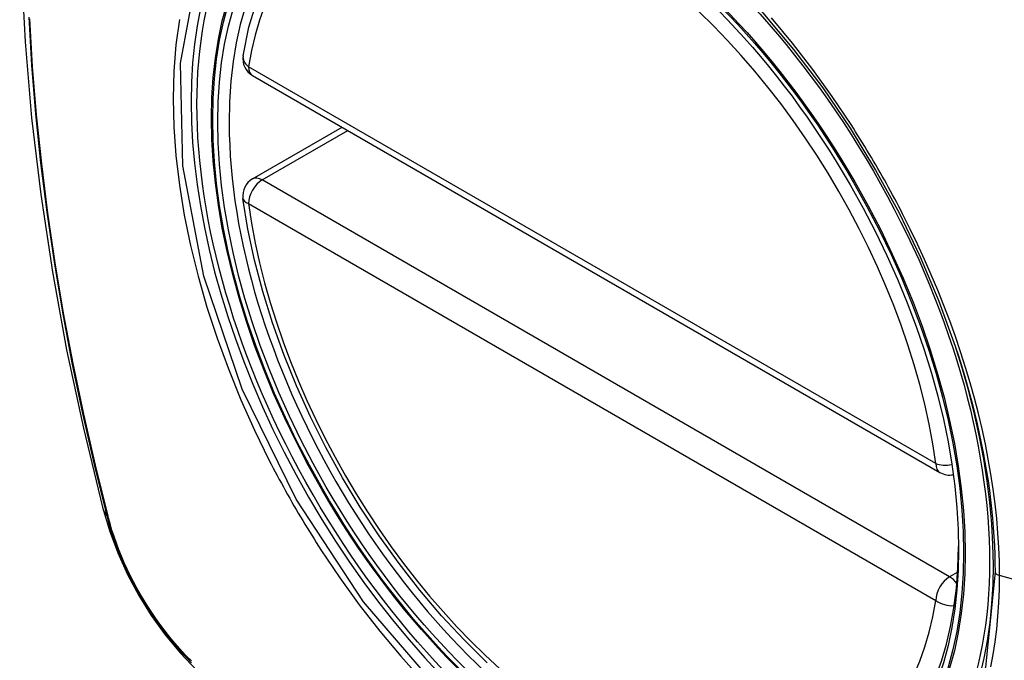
# Model space of a CAD drawing. Header units: inches. Extents: x 429.4 to 505.1, y 166.8 to 235.9.
# Tile 60 of 113: x 495.633 to 496.234, y 179.25 to 179.641. Entities that reach past the tile are written whole.
import ezdxf

# ---------------------------------------------------------------- set-up
doc = ezdxf.new("R2010")
doc.units = ezdxf.units.IN
doc.header["$MEASUREMENT"] = 0
doc.layers.add('Visible Edges(ANSI)', color=7, linetype='Continuous', lineweight=25)
doc.layers.add('Visible Tangent Edges(ANSI)', color=7, linetype='Continuous', lineweight=25)

msp = doc.modelspace()

# ---------------------------------------------------------------- linework, layer by layer
at = {"layer": 'Visible Edges(ANSI)'}
for p, q in [((495.77473, 179.60688), (496.19446, 179.36455)), ((495.77473, 179.54376), (495.82939, 179.57532))]:
    msp.add_line(p, q, dxfattribs=at)
at = {"layer": 'Visible Edges(ANSI)', "flags": 128}
for points in [[(495.68662, 180.05059), (495.67378, 180.01254), (495.66272, 179.97335), (495.65342, 179.93312), (495.64586, 179.8919), (495.64002, 179.84976), (495.63587, 179.80676), (495.6334, 179.76297), (495.63258, 179.71844), (495.63339, 179.67324), (495.63582, 179.62744), (495.63984, 179.58108), (495.64544, 179.53425), (495.65258, 179.487), (495.66126, 179.4394), (495.67146, 179.39152), (495.68313, 179.34343)], [(495.76897, 179.61902), (495.77257, 179.6365), (495.77749, 179.65299), (495.78374, 179.66838), (495.79131, 179.68258), (495.80017, 179.69548), (495.81028, 179.70695), (495.82159, 179.7169), (495.834, 179.72521)], [(496.0864, 179.64514), (496.10515, 179.62281), (496.12291, 179.59932), (496.13964, 179.57472), (496.15521, 179.54922), (496.16951, 179.52298), (496.18243, 179.49621), (496.1939, 179.46908), (496.20385, 179.44171)], [(495.91797, 179.24837), (495.90389, 179.26228), (495.8902, 179.27704), (495.87697, 179.2926), (495.86425, 179.30888), (495.85209, 179.32581), (495.84055, 179.34331), (495.82968, 179.3613), (495.81953, 179.37971), (495.81015, 179.39845), (495.80157, 179.41745), (495.79383, 179.4366), (495.78697, 179.45584), (495.78103, 179.47508), (495.77602, 179.49422), (495.77198, 179.5132), (495.76893, 179.53192)], [(495.68313, 179.34343), (495.68737, 179.32914), (495.69251, 179.31542), (495.6985, 179.30221), (495.7053, 179.28949), (495.71292, 179.27724), (495.72136, 179.26546), (495.73067, 179.25414), (495.74093, 179.24333)]]:
    msp.add_lwpolyline(points, dxfattribs=at)
at = {"layer": 'Visible Edges(ANSI)'}
for centre, start, end in [((495.78063, 179.61711), 170.71815, 240), ((495.78063, 179.53353), 120, 187.82827), ((496.20037, 179.37477), 240, 281.23954)]:
    msp.add_arc(centre, 0.01181, start, end, dxfattribs=at)
msp.add_ellipse((495.97971, 179.44793), major_axis=(-0.15994, 0.27703), ratio=0.57735, dxfattribs=at)
msp.add_ellipse((495.98319, 179.44993), major_axis=(0.15748, -0.27276), ratio=0.57735, start_param=2.363977, end_param=7.060801, dxfattribs=at)
at = {"layer": 'Visible Tangent Edges(ANSI)'}
for p, q in [((496.19202, 179.36995), (495.77228, 179.61229)), ((495.78063, 179.54318), (495.83285, 179.57332)), ((496.20037, 179.30084), (495.78063, 179.54318)), ((495.77228, 179.52871), (496.19202, 179.28637)), ((495.68665, 179.33731), (495.68653, 179.33777)), ((496.20536, 179.30372), (496.20037, 179.30084)), ((496.41564, 179.25025), (496.23089, 179.30161))]:
    msp.add_line(p, q, dxfattribs=at)
at = {"layer": 'Visible Tangent Edges(ANSI)', "flags": 128}
for points in [[(496.22815, 179.30377), (496.22241, 179.24564), (496.20548, 179.19683), (496.17803, 179.15944), (496.14156, 179.1355), (496.09768, 179.12602), (496.04819, 179.1313), (495.99552, 179.15112), (495.94201, 179.18456), (495.89026, 179.23007), (495.84255, 179.2855), (495.80131, 179.34819), (495.76834, 179.41542), (495.74494, 179.48441), (495.73224, 179.55177), (495.73085, 179.6144), (495.74085, 179.66921)], [(495.6381, 179.64246), (495.63983, 179.61317), (495.64225, 179.58355), (495.64534, 179.55365), (495.6491, 179.52348), (495.65355, 179.49307), (495.65866, 179.46242), (495.66445, 179.43157), (495.67089, 179.40053), (495.678, 179.36934), (495.68575, 179.338)], [(496.14021, 179.57699), (496.12878, 179.59407), (496.11683, 179.61067), (496.10441, 179.62675), (496.09155, 179.64224)], [(495.68653, 179.33777), (495.67877, 179.36902), (495.67165, 179.40015), (495.66518, 179.43112), (495.65938, 179.46191), (495.65425, 179.49251), (495.64979, 179.52286), (495.64601, 179.55297), (495.6429, 179.58282), (495.64048, 179.61238), (495.63874, 179.64161)], [(495.73009, 179.64118), (495.72798, 179.62568), (495.72671, 179.60956), (495.72628, 179.59286), (495.72672, 179.57565), (495.72801, 179.55801), (495.73014, 179.54), (495.73311, 179.52169), (495.7369, 179.50314), (495.7415, 179.48441), (495.74689, 179.46555), (495.75307, 179.44664), (495.76, 179.42774), (495.76765, 179.40895), (495.776, 179.39033), (495.78501, 179.37192)], [(496.17174, 179.52239), (496.17053, 179.52472), (496.16932, 179.52704), (496.1681, 179.52937), (496.16686, 179.53169), (496.16562, 179.534), (496.16437, 179.53631), (496.16311, 179.53861), (496.16183, 179.54091), (496.16055, 179.54321), (496.15926, 179.5455), (496.15796, 179.54779), (496.15665, 179.55007), (496.15533, 179.55234), (496.154, 179.55461), (496.15266, 179.55688), (496.15131, 179.55913), (496.14996, 179.56139), (496.14859, 179.56364), (496.14722, 179.56588), (496.14583, 179.56811), (496.14444, 179.57034), (496.14304, 179.57257), (496.14163, 179.57478), (496.14021, 179.57699)], [(496.23089, 179.30161), (496.23078, 179.31011), (496.23045, 179.31874), (496.22991, 179.32749), (496.22916, 179.33635), (496.22819, 179.34531), (496.22701, 179.35435), (496.22563, 179.36347), (496.22403, 179.37265), (496.22223, 179.38188), (496.22023, 179.39115), (496.21802, 179.40046), (496.2156, 179.40982), (496.21298, 179.41922), (496.21016, 179.42865), (496.20714, 179.43811), (496.20393, 179.44758), (496.20053, 179.45704), (496.19694, 179.46649), (496.19317, 179.47591), (496.18923, 179.48529), (496.18511, 179.49464), (496.18082, 179.50394), (496.17636, 179.51319), (496.17174, 179.52239)], [(496.20385, 179.44171), (496.2058, 179.43574), (496.20768, 179.42976), (496.20948, 179.4238), (496.2112, 179.41785), (496.21283, 179.41192), (496.21439, 179.406), (496.21586, 179.40011), (496.21725, 179.39424), (496.21855, 179.38838), (496.21978, 179.38253), (496.22092, 179.3767), (496.22198, 179.37089), (496.22296, 179.36511), (496.22386, 179.35934), (496.22467, 179.35361), (496.22539, 179.34791), (496.22604, 179.34224), (496.2266, 179.33661), (496.22707, 179.33102), (496.22746, 179.32547), (496.22776, 179.31997), (496.22798, 179.31452), (496.22811, 179.30911), (496.22815, 179.30377)], [(495.78501, 179.37192), (495.7862, 179.36958), (495.78741, 179.36725), (495.78863, 179.36493), (495.78986, 179.36261), (495.7911, 179.36029), (495.79235, 179.35798), (495.79361, 179.35567), (495.79488, 179.35337), (495.79616, 179.35108), (495.79745, 179.34879), (495.79875, 179.3465), (495.80006, 179.34422), (495.80138, 179.34194), (495.80271, 179.33967), (495.80405, 179.33741), (495.80539, 179.33515), (495.80675, 179.3329), (495.80812, 179.33065), (495.8095, 179.32841), (495.81089, 179.32618), (495.81229, 179.32395), (495.81369, 179.32173), (495.81511, 179.31952), (495.81653, 179.31731)], [(495.68575, 179.338), (495.68685, 179.33396), (495.68805, 179.3299), (495.68936, 179.32582), (495.69078, 179.32175), (495.69231, 179.31768), (495.69393, 179.31361), (495.69566, 179.30957), (495.69749, 179.30554), (495.69941, 179.30153), (495.70143, 179.29756), (495.70353, 179.29363), (495.70572, 179.28974), (495.708, 179.28589), (495.71035, 179.2821), (495.71278, 179.27837), (495.71529, 179.27471), (495.71787, 179.27111), (495.72051, 179.26759), (495.72322, 179.26415), (495.72598, 179.26079), (495.7288, 179.25753), (495.73166, 179.25435), (495.73458, 179.25128), (495.73754, 179.24831)], [(495.73739, 179.24944), (495.73449, 179.25237), (495.73164, 179.2554), (495.72884, 179.25852), (495.72608, 179.26173), (495.72338, 179.26502), (495.72074, 179.2684), (495.71816, 179.27185), (495.71564, 179.27537), (495.7132, 179.27895), (495.71082, 179.2826), (495.70852, 179.28631), (495.70629, 179.29007), (495.70415, 179.29387), (495.70209, 179.29772), (495.70012, 179.3016), (495.69824, 179.30551), (495.69645, 179.30945), (495.69475, 179.31341), (495.69315, 179.31739), (495.69164, 179.32137), (495.69024, 179.32536), (495.68894, 179.32935), (495.68774, 179.33334), (495.68665, 179.33731)], [(495.81653, 179.31731), (495.828, 179.30027), (495.83997, 179.28372), (495.85239, 179.26773), (495.8653, 179.25229), (495.87863, 179.23746)], [(496.22565, 179.2458), (496.22704, 179.25334), (496.22822, 179.26104), (496.22918, 179.26889), (496.22993, 179.27689), (496.23046, 179.28501), (496.23078, 179.29325), (496.23089, 179.30161)]]:
    msp.add_lwpolyline(points, dxfattribs=at)
at = {"layer": 'Visible Tangent Edges(ANSI)'}
for centre, major_axis, ratio, start_param, end_param in [((495.9822, 179.44936), (-0.17318, 0.29996), 0.57735, 5.05527, 10.652693), ((495.98215, 179.44933), (-0.15059, 0.26083), 0.57735, 4.097754, 6.89782), ((495.78063, 179.61711), (-0.01166, 0.00191), 0.667065, 0, 0.886663), ((495.78063, 179.61711), (-0.00591, -0.01023), 0.57735, 5.497787, 6.283185), ((495.78063, 179.53353), (-0.00591, -0.01023), 0.57735, 3.926991, 5.497787), ((495.78063, 179.53353), (-0.00591, 0.01023), 0.57735, 5.497787, 6.283185), ((495.78063, 179.53353), (-0.0117, -0.00161), 0.470841, 0, 0.713429), ((495.98215, 179.44933), (0.15059, -0.26083), 0.57735, 4.097754, 6.89782), ((496.20037, 179.37477), (-0.00591, -0.01023), 0.57735, 5.497787, 6.283185), ((496.20037, 179.37477), (-0.0117, -0.00161), 0.470841, 0.713429, 1.626628), ((495.79751, 179.3729), (-0.11437, -0.02947), 0.354513, 0, 0.141666), ((495.69507, 179.34091), (-0.00953, -0.00245), 0.359305, 0.141946, 0.405653), ((496.20037, 179.2912), (0.00591, 0.01023), 0.57735, 0.785398, 2.356194), ((496.20037, 179.2912), (0.00591, -0.01023), 0.57735, 1.792602, 2.356194), ((496.23302, 179.30417), (-0.00492, 0), 0.57735, 0.141897, 1.122073), ((496.20037, 179.2912), (0.01166, -0.00191), 0.667065, 4.028256, 5.068346)]:
    msp.add_ellipse(centre, major_axis=major_axis, ratio=ratio, start_param=start_param, end_param=end_param, dxfattribs=at)
for centre, major_axis in [((495.98279, 179.4497), (0.17111, -0.29637)), ((495.97982, 179.44799), (-0.1627, 0.2818)), ((495.97971, 179.44793), (0.1621, -0.28076))]:
    msp.add_ellipse(centre, major_axis=major_axis, ratio=0.57735, dxfattribs=at)

doc.saveas('drawing.dxf')
